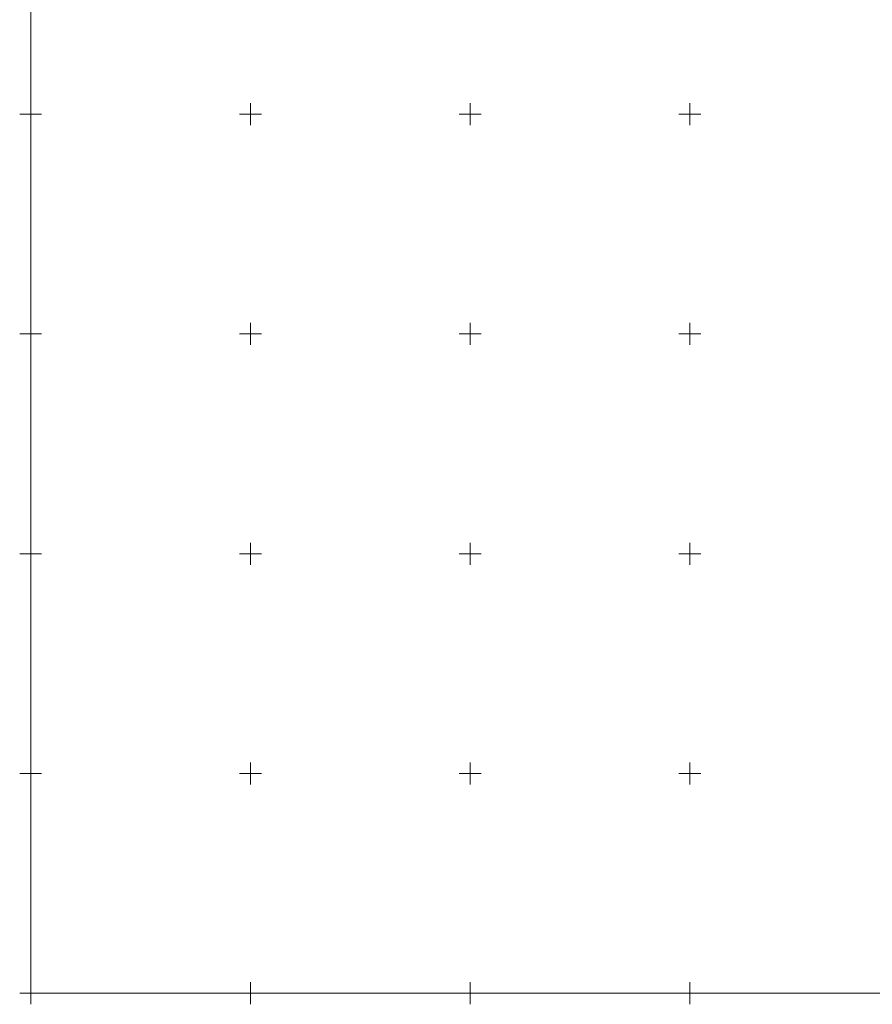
# Model space of a CAD drawing. Header units: metres. Extents: x 5598798 to 5599616, y 5661498 to 5662453.
# Tile 1 of 18: x 5598798 to 5598992, y 5661498 to 5661721. Entities that reach past the tile are written whole.
import ezdxf

# ---------------------------------------------------------------- set-up
doc = ezdxf.new("R2010")
doc.units = ezdxf.units.M
doc.header["$MEASUREMENT"] = 0
doc.linetypes.add('1', pattern=[0])
doc.layers.add('Podzial_sekcyjny_krzyze', color=7, linetype='1', lineweight=18)
doc.layers.add('Podzial_sekcyjny_podstawowy', color=7, linetype='1', lineweight=0)

msp = doc.modelspace()

# ---------------------------------------------------------------- linework, layer by layer
at = {"layer": 'Podzial_sekcyjny_krzyze'}
for p, q in [((5598800, 5661697.5), (5598800, 5661702.5)), ((5598850, 5661697.5), (5598850, 5661702.5)), ((5598900, 5661697.5), (5598900, 5661702.5)), ((5598950, 5661697.5), (5598950, 5661702.5)), ((5598797.5, 5661700), (5598802.5, 5661700)), ((5598847.5, 5661700), (5598852.5, 5661700)), ((5598897.5, 5661700), (5598902.5, 5661700)), ((5598947.5, 5661700), (5598952.5, 5661700)), ((5598800, 5661647.5), (5598800, 5661652.5)), ((5598850, 5661647.5), (5598850, 5661652.5)), ((5598900, 5661647.5), (5598900, 5661652.5)), ((5598950, 5661647.5), (5598950, 5661652.5)), ((5598797.5, 5661650), (5598802.5, 5661650)), ((5598847.5, 5661650), (5598852.5, 5661650)), ((5598897.5, 5661650), (5598902.5, 5661650)), ((5598947.5, 5661650), (5598952.5, 5661650)), ((5598800, 5661597.5), (5598800, 5661602.5)), ((5598850, 5661597.5), (5598850, 5661602.5)), ((5598900, 5661597.5), (5598900, 5661602.5)), ((5598950, 5661597.5), (5598950, 5661602.5)), ((5598797.5, 5661600), (5598802.5, 5661600)), ((5598847.5, 5661600), (5598852.5, 5661600)), ((5598897.5, 5661600), (5598902.5, 5661600)), ((5598947.5, 5661600), (5598952.5, 5661600)), ((5598800, 5661547.5), (5598800, 5661552.5)), ((5598850, 5661547.5), (5598850, 5661552.5)), ((5598900, 5661547.5), (5598900, 5661552.5)), ((5598950, 5661547.5), (5598950, 5661552.5)), ((5598797.5, 5661550), (5598802.5, 5661550)), ((5598847.5, 5661550), (5598852.5, 5661550)), ((5598897.5, 5661550), (5598902.5, 5661550)), ((5598947.5, 5661550), (5598952.5, 5661550)), ((5598800, 5661497.5), (5598800, 5661502.5)), ((5598850, 5661497.5), (5598850, 5661502.5)), ((5598900, 5661497.5), (5598900, 5661502.5)), ((5598950, 5661497.5), (5598950, 5661502.5)), ((5598797.5, 5661500), (5598802.5, 5661500)), ((5598847.5, 5661500), (5598852.5, 5661500)), ((5598897.5, 5661500), (5598902.5, 5661500)), ((5598947.5, 5661500), (5598952.5, 5661500))]:
    msp.add_line(p, q, dxfattribs=at)
at = {"layer": 'Podzial_sekcyjny_podstawowy'}
for q in [(5598800, 5661750), (5599200, 5661500)]:
    msp.add_line((5598800, 5661500), q, dxfattribs=at)

doc.saveas('drawing.dxf')
